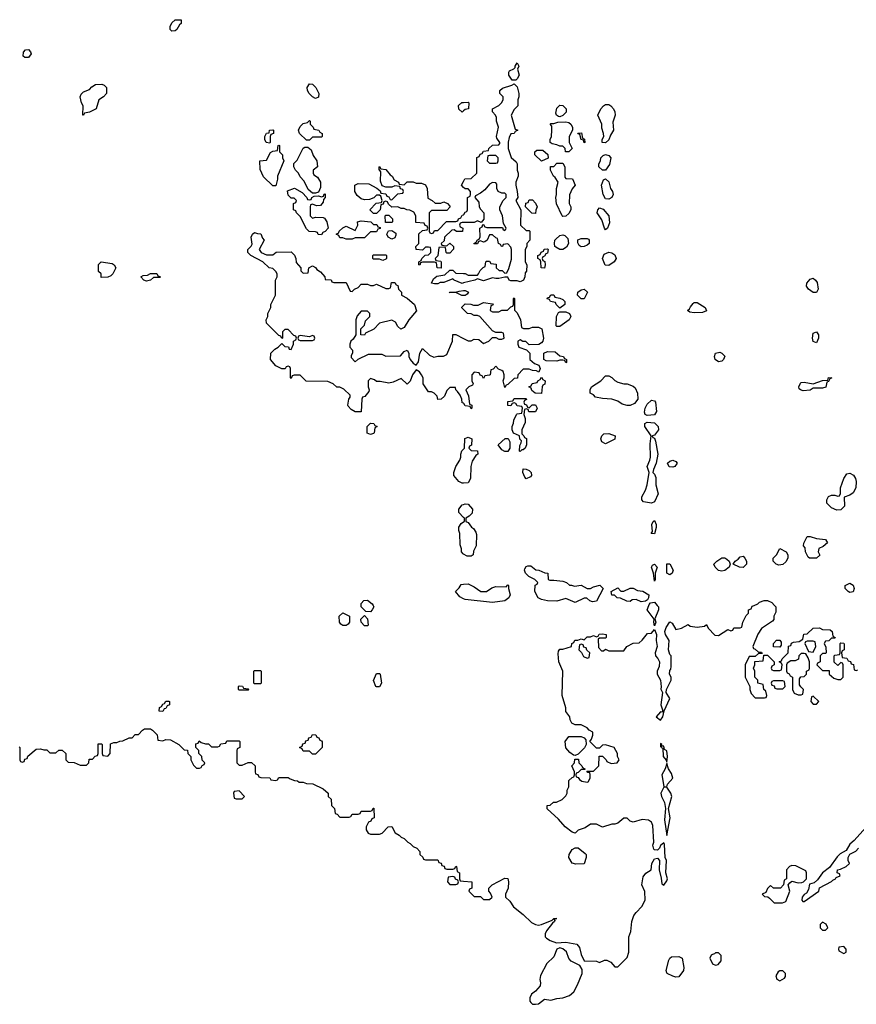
# Model space of a CAD drawing. Header units: inches. Extents: x 2710684 to 2828758, y 857022 to 965663.
# Tile 7 of 256: x 2727093 to 2732572, y 867389 to 873834. Entities that reach past the tile are written whole.
import ezdxf

# ---------------------------------------------------------------- set-up
doc = ezdxf.new("R2010")
doc.units = ezdxf.units.IN
doc.header["$MEASUREMENT"] = 0
for name, color, linetype in [('C7826', 7, 'Continuous'), ('C7827', 7, 'Continuous'), ('C7836', 7, 'Continuous'), ('C7837', 7, 'Continuous')]:
    doc.layers.add(name, color=color, linetype=linetype)

msp = doc.modelspace()

# ---------------------------------------------------------------- linework, layer by layer
at = {"layer": 'C7826', "color": 4, "elevation": 16}
for points in [[(2729407, 870000), (2729412, 869990), (2729402, 869970), (2729390, 869958), (2729360.4, 869960.4), (2729328, 869990), (2729328.2, 870000)], [(2727090, 869074), (2727094, 869070), (2727094, 868990), (2727098, 868978), (2727110, 868974), (2727122, 868978), (2727127.3, 868992.7), (2727142, 868998), (2727147.3, 869012.7), (2727200.4, 869059.6), (2727230, 869062), (2727250, 869054), (2727270, 869054), (2727290, 869034), (2727330, 869034), (2727348.4, 869051.6), (2727370, 869052), (2727394, 869030), (2727394, 868990), (2727410, 868974), (2727450, 868972), (2727490, 868954), (2727530, 868954), (2727546, 868970), (2727547.3, 868992.7), (2727570, 868994), (2727587.3, 869012.7), (2727602, 869018), (2727606, 869030), (2727607.3, 869092.7), (2727630, 869094), (2727634, 869090), (2727634, 869030), (2727638, 869018), (2727670, 869014), (2727686, 869030), (2727687.3, 869092.7), (2727710, 869102), (2727730, 869102), (2727748.4, 869111.6), (2727767.3, 869112.7), (2727810, 869134), (2727830, 869134), (2727850, 869154), (2727870, 869154), (2727896.4, 869183.6), (2727910, 869192), (2727950, 869192), (2727963.6, 869183.6), (2727992.7, 869152.7), (2727998, 869118), (2728030, 869114), (2728050, 869122), (2728079.6, 869119.6), (2728134, 869090), (2728170, 869054), (2728192.7, 869052.7), (2728194, 869030), (2728214, 869010), (2728214, 868990), (2728230, 868954), (2728250, 868934), (2728270, 868934), (2728282, 868938), (2728287.3, 868952.7), (2728302, 868958), (2728306, 868970), (2728287.3, 868987.3), (2728286, 869010), (2728266, 869030), (2728266, 869050), (2728246, 869070), (2728247.3, 869092.7), (2728262, 869098), (2728267.3, 869112.7), (2728282, 869102), (2728310, 869094), (2728330, 869094), (2728350, 869074), (2728390, 869074), (2728402, 869078), (2728410, 869094), (2728442, 869098), (2728450, 869114), (2728530, 869114), (2728534, 869110), (2728534, 869070), (2728518, 869062), (2728514, 869050), (2728514, 868970), (2728530, 868954), (2728550, 868954), (2728590, 868972), (2728611.6, 868971.6), (2728634, 868950), (2728634, 868910), (2728638, 868898), (2728652.7, 868892.7), (2728658, 868878), (2728672.7, 868872.7), (2728730, 868872), (2728738, 868858), (2728770, 868854), (2728782, 868858), (2728790, 868874), (2728850, 868874), (2728863.6, 868863.6), (2728892.7, 868852.7), (2728911.6, 868851.6), (2728923.6, 868843.6), (2728950, 868842), (2728970, 868834), (2729011.6, 868831.6), (2729079.6, 868799.6), (2729114, 868770), (2729114, 868750), (2729131.6, 868731.6), (2729134, 868690), (2729154, 868670), (2729158, 868638), (2729172.7, 868632.7), (2729190, 868614), (2729250, 868614), (2729262, 868618), (2729270, 868634), (2729310, 868634), (2729322, 868638), (2729330, 868654), (2729390, 868654), (2729402, 868658), (2729407.3, 868672.7), (2729412.7, 868672.7), (2729414, 868610), (2729398, 868602), (2729392.7, 868587.3), (2729378, 868582), (2729362, 868550), (2729362, 868530), (2729374, 868510), (2729390, 868502), (2729450, 868502), (2729466, 868510), (2729506, 868550), (2729530, 868552), (2729551.6, 868511.6), (2729576.9, 868496.9), (2729590, 868482), (2729610, 868474), (2729634, 868450), (2729650, 868442), (2729670, 868422), (2729694, 868410), (2729714, 868390), (2729714, 868370), (2729732.7, 868352.7), (2729738, 868338), (2729750, 868334), (2729830, 868334), (2729838, 868318), (2729852.7, 868312.7), (2729858, 868298), (2729872.7, 868292.7), (2729878, 868278), (2729890, 868274), (2729930, 868274), (2729942, 868278), (2729950, 868292), (2729954, 868290), (2729958, 868258), (2729974, 868250), (2729974, 868210), (2729978, 868198), (2730000, 868195.7)]]:
    msp.add_lwpolyline(points, dxfattribs=at)
for points in [[(2729230, 869868), (2729208.4, 869868.4), (2729196.4, 869876.4), (2729188, 869890), (2729186, 869930), (2729208.9, 869951.1), (2729252, 869930), (2729252, 869890), (2729243.6, 869876.4)], [(2729350, 869866), (2729328, 869890), (2729326, 869910), (2729350, 869934), (2729371.6, 869911.6), (2729374, 869870), (2729370, 869866)], [(2728630, 869486), (2728626, 869490), (2728626, 869570), (2728630, 869574), (2728670, 869574), (2728674, 869570), (2728674, 869490), (2728670, 869486)], [(2729430, 869466), (2729426, 869470), (2729408.9, 869508.9), (2729430, 869554), (2729450, 869554), (2729454, 869550), (2729462, 869490), (2729450, 869466)], [(2728530, 869446), (2728526, 869450), (2728526, 869470), (2728530, 869474), (2728551.6, 869471.6), (2728558, 869458), (2728590, 869454), (2728594, 869450), (2728590, 869446)], [(2728030, 869306), (2728007.3, 869307.3), (2728008.4, 869331.6), (2728022, 869338), (2728030, 869354), (2728042, 869358), (2728050, 869374), (2728070, 869374), (2728074, 869370), (2728074, 869350), (2728058, 869342), (2728050, 869326), (2728038, 869322)], [(2729010, 869026), (2728990, 869046), (2728950, 869046), (2728942, 869062), (2728926, 869070), (2728942, 869078), (2728947.3, 869092.7), (2728962, 869098), (2728967.3, 869112.7), (2728982, 869118), (2728987.3, 869132.7), (2729002, 869138), (2729010, 869154), (2729032.7, 869152.7), (2729038, 869138), (2729052.7, 869132.7), (2729058, 869118), (2729070, 869114), (2729072.7, 869107.3), (2729074, 869070), (2729030, 869026)], [(2728530, 868786), (2728498, 868782), (2728494, 868770), (2728498, 868738), (2728510, 868734), (2728550, 868734), (2728566, 868750)], [(2729930, 868226), (2729898, 868222), (2729894, 868190), (2729910, 868174), (2729950, 868174), (2729962, 868178), (2729966, 868190), (2729962, 868202), (2729947.3, 868207.3), (2729942, 868222)]]:
    msp.add_lwpolyline(points, close=True, dxfattribs=at)
at = {"layer": 'C7827', "color": 4, "elevation": 16}
for points in [[(2728090, 873758), (2728078, 873770), (2728078, 873790), (2728090, 873814), (2728110, 873832), (2728150, 873834), (2728150.9, 873809.1), (2728139.6, 873800.4), (2728122, 873770), (2728110, 873762)], [(2727127.2, 873587.2), (2727115.3, 873595.3), (2727118, 873622), (2727130, 873636), (2727150, 873638.8), (2727164, 873624), (2727167.3, 873610), (2727150, 873587.6)], [(2727510, 873208), (2727506, 873210), (2727508, 873270), (2727498, 873290), (2727488.7, 873330), (2727494.6, 873345.4), (2727510, 873362), (2727550, 873378), (2727565.2, 873394.8), (2727589.2, 873410.8), (2727631, 873411), (2727645.4, 873405.4), (2727662, 873390), (2727662, 873350), (2727642, 873330), (2727612, 873310), (2727594, 873250), (2727550, 873228), (2727518, 873222)], [(2729030, 873318), (2729010, 873328), (2728988, 873350), (2728978, 873370), (2728975.3, 873390), (2728990, 873414), (2729010, 873412), (2729032, 873390), (2729051.6, 873351.6), (2729050, 873326)], [(2728970, 873046), (2728926, 873090), (2728918, 873110), (2728930, 873134), (2728950, 873154), (2728978, 873162), (2728990, 873174), (2728994, 873170), (2728994, 873150), (2729014, 873130), (2729018, 873118), (2729051.3, 873111.3), (2729058, 873098), (2729074, 873090), (2729074, 873070), (2729070, 873066), (2729010, 873066), (2728990, 873046)], [(2728730, 873026), (2728708, 873030), (2728698, 873050), (2728698, 873070), (2728710, 873092), (2728726, 873094), (2728728.9, 873111.1), (2728750, 873114), (2728754, 873110), (2728754, 873090), (2728738, 873082), (2728734, 873070), (2728734, 873030)], [(2728750, 872746), (2728690, 872806), (2728667.3, 872852.7), (2728666, 872910), (2728710, 872914), (2728736.4, 872963.6), (2728750, 872974), (2728782, 872978), (2728786, 873010), (2728790, 873012), (2728794, 873010), (2728794, 872970), (2728814, 872950), (2728814, 872930), (2728822, 872910), (2728782, 872810), (2728782, 872790), (2728770, 872746)], [(2729010, 872698), (2728982, 872722), (2728956.4, 872776.4), (2728930, 872806), (2728918, 872830), (2728898, 872850), (2728888, 872870), (2728888.4, 872891.6), (2728910, 872914), (2728950, 872994), (2728960.4, 872999.6), (2728979.6, 872999.6), (2729002, 872982), (2729014, 872946), (2729038, 872910), (2729042, 872870), (2729014, 872850), (2729014, 872830), (2729018, 872818), (2729043.6, 872803.6), (2729062, 872770), (2729063.6, 872736.4), (2729050, 872706), (2729030, 872698)], [(2728990, 872654), (2729002, 872658), (2729006, 872670), (2729020.4, 872679.6), (2729050, 872682), (2729070, 872674), (2729082, 872678), (2729087.3, 872692.7), (2729094, 872694), (2729094, 872670), (2729082, 872658), (2729079.6, 872640.4), (2729062, 872618), (2729036.4, 872616.4), (2729010, 872626), (2728998, 872622), (2728994, 872610), (2728994, 872550), (2729010, 872534), (2729030, 872542), (2729079.6, 872539.6), (2729090, 872534), (2729104.7, 872510), (2729114, 872470), (2729092.7, 872447.3), (2729078, 872442), (2729070, 872426), (2729048.4, 872428.4), (2729042, 872442), (2729030, 872446), (2728988.4, 872448.4), (2728970, 872466), (2728930, 872546), (2728906, 872570), (2728902, 872582), (2728886, 872590), (2728886, 872630), (2728902, 872638), (2728906, 872650), (2728890, 872666), (2728870, 872666), (2728850, 872686), (2728847.3, 872712.7), (2728891.6, 872731.6), (2728943.6, 872703.6), (2728974, 872670), (2728978, 872658)], [(2729230, 872398), (2729210, 872406), (2729190, 872406), (2729182, 872422), (2729166, 872430), (2729182, 872438), (2729186, 872450), (2729208.9, 872471.1), (2729230, 872482), (2729290, 872454), (2729308, 872490), (2729306, 872510), (2729330, 872518), (2729391.6, 872511.6), (2729410, 872494), (2729432.7, 872492.7), (2729438, 872478), (2729452.7, 872472.7), (2729452.7, 872467.3), (2729438, 872462), (2729430, 872446), (2729390, 872446), (2729350, 872406), (2729290, 872406), (2729270, 872398)], [(2729530, 872506), (2729487.3, 872507.3), (2729486, 872550), (2729490, 872554), (2729510, 872554), (2729534, 872530), (2729534, 872510)], [(2729530, 872398), (2729506, 872410), (2729498, 872430), (2729507.3, 872452.7), (2729530, 872454), (2729556, 872436), (2729556.9, 872423.1), (2729550, 872406)], [(2727627.3, 872147.3), (2727626, 872170), (2727610, 872186), (2727608.9, 872231.1), (2727626, 872250), (2727698.8, 872238.8), (2727712, 872230), (2727722, 872210), (2727702, 872170), (2727690, 872158), (2727670, 872148)], [(2729470, 872258), (2729450, 872266), (2729410, 872266), (2729406, 872270), (2729406, 872290), (2729410, 872294), (2729490, 872294), (2729494, 872290), (2729494, 872270), (2729490, 872266)], [(2727923.1, 872123.1), (2727906, 872130), (2727886, 872150), (2727900.4, 872159.6), (2727930, 872162), (2727950, 872172), (2727990, 872172), (2727998, 872158), (2728014, 872150), (2728010, 872146), (2727970, 872146), (2727950, 872128)], [(2729010, 871766), (2728990, 871758), (2728930, 871766), (2728918, 871762), (2728914, 871750), (2728918, 871738), (2728930, 871734), (2729010, 871734), (2729022, 871738), (2729026, 871750), (2729022, 871762)], [(2729390, 871118), (2729368.4, 871128.4), (2729368, 871170), (2729390, 871192), (2729411.6, 871191.6), (2729418, 871178), (2729434, 871170), (2729418, 871162), (2729414, 871130), (2729410, 871126)]]:
    msp.add_lwpolyline(points, close=True, dxfattribs=at)
for points in [[(2730000, 873237), (2729990, 873228), (2729968.4, 873248.4), (2729967.3, 873272.7), (2729988, 873292), (2730000, 873292.6)], [(2730000, 872506), (2729990, 872506), (2729978, 872502), (2729974, 872490), (2729978, 872478), (2729994, 872470), (2729992.7, 872447.3), (2729952.7, 872447.3), (2729938, 872458), (2729923.6, 872456.4), (2729874, 872410), (2729872.7, 872387.3), (2729854, 872370), (2729858, 872358), (2729890, 872354), (2729910, 872372), (2729934, 872350), (2729932.7, 872332.7), (2729910, 872306), (2729890, 872306), (2729886, 872310), (2729882, 872342), (2729870, 872346), (2729838, 872342), (2729832, 872288), (2729814, 872270), (2729818, 872258), (2729850, 872254), (2729854, 872250), (2729852, 872208), (2729826, 872210), (2729822, 872242), (2729810, 872246), (2729730, 872246), (2729718, 872242), (2729712.7, 872227.3), (2729706, 872230), (2729706, 872250), (2729722, 872258), (2729726, 872270), (2729747.3, 872292.7), (2729770, 872294), (2729786, 872310), (2729786, 872330), (2729782, 872342), (2729770, 872346), (2729750, 872346), (2729730, 872326), (2729688.7, 872330), (2729688, 872350), (2729706, 872370), (2729707.3, 872432.7), (2729730, 872454), (2729762, 872458), (2729766, 872470), (2729762, 872482), (2729747.3, 872487.3), (2729742, 872502), (2729687.3, 872507.3), (2729688, 872550), (2729674.6, 872574.6), (2729647.3, 872587.3), (2729628.4, 872588.4), (2729610, 872598), (2729590, 872598), (2729570, 872608), (2729530, 872606), (2729507.3, 872627.3), (2729502, 872642), (2729490, 872646), (2729478, 872642), (2729472.7, 872627.3), (2729458, 872622), (2729454, 872590), (2729430, 872566), (2729410, 872566), (2729386, 872590), (2729427.3, 872632.7), (2729462, 872638), (2729466, 872650), (2729458, 872678), (2729450, 872686), (2729430, 872686), (2729412.7, 872667.3), (2729383.6, 872656.4), (2729350, 872655.3), (2729330, 872662), (2729303.1, 872683.1), (2729288, 872710), (2729288, 872750), (2729310, 872762), (2729379.6, 872759.6), (2729432, 872732), (2729452.7, 872712.7), (2729458, 872698), (2729490, 872694), (2729498, 872678), (2729510, 872674), (2729518, 872658), (2729530, 872654), (2729570, 872694), (2729602, 872698), (2729606, 872710), (2729602, 872722), (2729587.3, 872727.3), (2729582, 872742), (2729550, 872746), (2729530, 872738), (2729490, 872738), (2729467.3, 872747.3), (2729456.4, 872776.4), (2729458, 872838), (2729447.3, 872852.7), (2729446, 872870), (2729450, 872872), (2729458, 872858), (2729490, 872854), (2729518, 872818), (2729531.3, 872810), (2729545.4, 872785.4), (2729574, 872770), (2729578, 872758), (2729610, 872754), (2729630, 872772), (2729670, 872772), (2729690, 872764.7), (2729723.6, 872763.6), (2729750, 872752), (2729762, 872730), (2729764.7, 872664.7), (2729794, 872650), (2729812.7, 872632.7), (2729850, 872632), (2729870, 872642), (2729894, 872630), (2729910, 872614), (2729910, 872606), (2729890, 872586), (2729790, 872586), (2729774, 872570), (2729774, 872450), (2729778, 872438), (2729790, 872434), (2729802, 872438), (2729810, 872454), (2729830, 872454), (2729888, 872512), (2729950, 872514), (2729962, 872518), (2729966, 872530), (2729982, 872538), (2729990, 872554), (2730000, 872557.3)], [(2730000, 872736), (2729986, 872750), (2730000, 872775.5)], [(2730000, 871322.7), (2729990, 871326), (2729988, 871350), (2729976.4, 871376.4), (2729960.4, 871400.4), (2729948, 871410), (2729946, 871426), (2729910, 871426), (2729890, 871406), (2729874, 871370), (2729854, 871350), (2729830, 871348), (2729826, 871370), (2729806, 871390), (2729790, 871398), (2729770, 871398), (2729735.3, 871450), (2729734, 871490), (2729724, 871510), (2729710, 871528.7), (2729690, 871542), (2729664.7, 871510), (2729650, 871468), (2729630, 871448.7), (2729590, 871486), (2729539.6, 871460.4), (2729510, 871455.3), (2729454, 871466), (2729430, 871466), (2729416.4, 871476.4), (2729390, 871486), (2729374, 871470), (2729374, 871430), (2729382, 871410), (2729379.6, 871400.4), (2729352.7, 871367.3), (2729338, 871362), (2729334, 871350), (2729330, 871266), (2729290, 871266), (2729263.1, 871283.1), (2729244.7, 871304.7), (2729242, 871310), (2729248, 871350), (2729256.4, 871363.6), (2729256.4, 871376.4), (2729216.4, 871416.4), (2729190, 871428), (2729170, 871428), (2729146, 871450), (2729110, 871466), (2728968.4, 871468.4), (2728930, 871506), (2728890, 871506), (2728878, 871502), (2728870, 871486), (2728866, 871490), (2728866, 871550), (2728862, 871562), (2728850, 871566), (2728838, 871562), (2728832, 871548), (2728810, 871548), (2728770, 871568), (2728735.3, 871610), (2728738, 871650), (2728763.1, 871676.9), (2728786, 871690), (2728810, 871714), (2728830, 871694), (2728852.7, 871692.7), (2728858, 871678), (2728870, 871674), (2728886, 871710), (2728886, 871730), (2728902, 871738), (2728906, 871750), (2728902, 871762), (2728887.3, 871767.3), (2728850, 871806), (2728830, 871806), (2728814, 871790), (2728814, 871750), (2728810, 871746), (2728802, 871762), (2728790, 871766), (2728708.4, 871848.4), (2728708, 871870), (2728718, 871890), (2728718, 871910), (2728738, 871950), (2728738, 871970), (2728768, 872030), (2728768.7, 872130), (2728778, 872150), (2728778, 872170), (2728770, 872186), (2728750, 872206), (2728726, 872210), (2728686, 872250), (2728606, 872290), (2728586, 872310), (2728586, 872330), (2728608.4, 872351.6), (2728615.3, 872364.7), (2728608, 872410), (2728618, 872430), (2728630, 872442), (2728650, 872434), (2728672.7, 872432.7), (2728683.6, 872403.6), (2728694, 872390), (2728662, 872330), (2728674, 872310), (2728710, 872294), (2728750, 872294), (2728772.7, 872312.7), (2728870, 872314), (2728892.7, 872292.7), (2728902, 872270), (2728903.6, 872243.6), (2728934, 872210), (2728934, 872190), (2728950, 872174), (2728982, 872178), (2728986, 872210), (2729010, 872222), (2729030, 872212), (2729039.6, 872199.6), (2729063.6, 872183.6), (2729091.6, 872151.6), (2729094, 872134), (2729131.6, 872131.6), (2729138, 872118), (2729150, 872114), (2729230, 872114), (2729258, 872058), (2729270, 872054), (2729286, 872070), (2729310, 872082), (2729330, 872102), (2729370, 872102), (2729390, 872094), (2729410, 872094), (2729430, 872102), (2729490, 872074), (2729510, 872074), (2729522, 872078), (2729527.3, 872112.7), (2729550, 872114), (2729558, 872098), (2729570, 872094), (2729574, 872070), (2729594, 872050), (2729594, 872030), (2729630, 872012), (2729678, 871970), (2729691, 871929), (2729641, 871870), (2729610, 871818), (2729588.4, 871808.4), (2729570, 871826), (2729554.6, 871854.6), (2729530, 871868), (2729450, 871848), (2729411.1, 871808.9), (2729358, 871782), (2729350, 871768), (2729326, 871770), (2729326, 871810), (2729350, 871834), (2729358, 871862), (2729386, 871890), (2729386, 871910), (2729370, 871926), (2729330, 871926), (2729303.6, 871896.4), (2729294, 871870), (2729294, 871770), (2729276.9, 871743.1), (2729262, 871730), (2729254, 871710), (2729254, 871690), (2729272, 871670), (2729272, 871650), (2729263.6, 871636.4), (2729263.6, 871623.6), (2729290, 871594), (2729308.4, 871611.6), (2729376.4, 871643.6), (2729463.6, 871643.6), (2729490, 871632), (2729587.3, 871632.7), (2729610, 871662), (2729630, 871671.3), (2729642, 871650), (2729642, 871630), (2729651, 871610), (2729670, 871584.7), (2729690, 871572), (2729704.7, 871595.3), (2729714, 871650), (2729730, 871682), (2729776.9, 871636.9), (2729805.4, 871625.4), (2729830, 871631.3), (2729868.4, 871631.6), (2729890, 871642), (2729928, 871730), (2729930, 871774), (2729950, 871774), (2730000, 871747.8)], [(2730000, 872110.6), (2729990, 872108), (2729938, 872130), (2729930, 872138), (2729870, 872113.2), (2729847.1, 872112.9), (2729830, 872105.2), (2729810, 872104), (2729788.7, 872110), (2729803.1, 872136.9), (2729824, 872156), (2729876.4, 872163.6), (2729910, 872194), (2729930, 872194), (2729950, 872174), (2730000, 872172.3)], [(2730000, 872028.2), (2729988.4, 872028.4), (2729950, 872048), (2729910, 872046), (2729908, 872050), (2729950, 872051.3), (2729970, 872058), (2730000, 872060.2)], [(2730000, 871936.6), (2729988.4, 871948.4), (2729988.4, 871951.6), (2730000, 871963.6)], [(2730000, 870799.8), (2729990, 870799), (2729968, 870810), (2729935.3, 870850), (2729935.3, 870870), (2729948.7, 870910), (2729975.3, 870950), (2729982, 870970), (2729982, 870990), (2729988.4, 871011.6), (2730000, 871023.7)], [(2730000, 870576), (2729968, 870608), (2729968, 870630), (2729990, 870658), (2730000, 870661.3)], [(2730000, 870334.6), (2729996.4, 870336.4), (2729986, 870350), (2729986, 870370), (2729976.4, 870396.4), (2729975.3, 870470), (2729968, 870490), (2729968, 870512), (2729983.1, 870536.9), (2730000, 870546.5)], [(2730000, 870043.7), (2729975.3, 870055.3), (2729946, 870090), (2729970, 870114), (2729984, 870136), (2730000, 870139.7)], [(2729328.2, 870000), (2729328.4, 870011.6), (2729347.3, 870032.7), (2729370, 870034), (2729402, 870010), (2729407, 870000)]]:
    msp.add_lwpolyline(points, dxfattribs=at)
at = {"layer": 'C7836', "color": 4, "elevation": 16}
for points in [[(2730000, 868195.7), (2730054, 868190), (2730054, 868150), (2730038, 868142), (2730034, 868130), (2730070, 868094), (2730110, 868094), (2730130, 868074), (2730170, 868074), (2730186, 868090), (2730176.4, 868116.4), (2730166, 868130), (2730166, 868150), (2730186, 868170), (2730270, 868214), (2730290, 868212), (2730294, 868190), (2730292, 868150), (2730274, 868110), (2730274, 868090), (2730303.6, 868063.6), (2730326.8, 868026.8), (2730390, 867976), (2730443.4, 867923.4), (2730470.4, 867910.4), (2730490, 867907.3), (2730510, 867910.4), (2730579.7, 867940.3), (2730590, 867950.3), (2730610.6, 867950.6), (2730591.6, 867948.4), (2730596.8, 867936.8), (2730594.9, 867930), (2730580.9, 867919.1), (2730542, 867870), (2730533, 867850), (2730534.8, 867830), (2730541.6, 867821.6), (2730565.8, 867805.8), (2730609, 867791), (2730670, 867795.5), (2730742, 867782), (2730759.6, 867759.6), (2730770, 867714), (2730790, 867674), (2730870, 867672), (2730890, 867662), (2730923.1, 867676.9), (2730938, 867678), (2730963.6, 867663.6), (2730990, 867634), (2731010, 867634), (2731070, 867694), (2731082, 867730), (2731082, 867830), (2731094.6, 867865.4), (2731102, 867930), (2731115.3, 867970), (2731129.3, 867990.7), (2731168, 868030), (2731188, 868070), (2731187.3, 868127.3), (2731168, 868170), (2731176, 868224), (2731192.3, 868247.7), (2731228.7, 868270), (2731232.7, 868310), (2731250, 868341), (2731270, 868346), (2731282.8, 868330), (2731280.7, 868270), (2731294.2, 868214.2), (2731297.3, 868177.3), (2731310, 868167.7), (2731330, 868198), (2731334, 868210), (2731324.5, 868250), (2731329.1, 868329.1), (2731319.3, 868350), (2731315.3, 868435.3), (2731310, 868446), (2731290, 868428), (2731282.8, 868410), (2731270, 868397.2), (2731250, 868399), (2731244.5, 868404.5), (2731239.3, 868430), (2731246, 868450), (2731238.3, 868558.3), (2731230, 868581.2), (2731210, 868594), (2731170, 868599), (2731110, 868582), (2731090, 868588), (2731070, 868608), (2731050, 868608), (2731010, 868575.3), (2730990, 868568), (2730970, 868568.7), (2730910, 868548), (2730870, 868568), (2730830, 868568), (2730795.3, 868544.7), (2730750, 868528), (2730730, 868508), (2730710, 868515.3), (2730666, 868550), (2730620.4, 868600.4), (2730547.3, 868667.3), (2730546, 868690), (2730567.3, 868692.7), (2730588.4, 868711.6), (2730607.3, 868712.7), (2730646, 868730), (2730670, 868754), (2730678, 868770), (2730678, 868790), (2730688.4, 868811.6), (2730690, 868854), (2730710, 868874), (2730722, 868878), (2730726, 868890), (2730726, 868910), (2730708, 868950), (2730726, 868970), (2730727.3, 868992.7), (2730752.7, 868992.7), (2730754, 868970), (2730774, 868950), (2730778, 868938), (2730794, 868930), (2730794, 868926), (2730770, 868926), (2730750, 868906), (2730738, 868902), (2730734, 868890), (2730738, 868878), (2730750, 868874), (2730759.6, 868859.6), (2730774, 868850), (2730810, 868842), (2730815.3, 868844.7), (2730828, 868870), (2730828, 868890), (2730826, 868906), (2730814, 868906), (2730806, 868914), (2730850, 868914), (2730886, 868950), (2730887.3, 869012.7), (2730910, 869014), (2730934, 868990), (2730938, 868978), (2730966, 868966), (2731006, 868970), (2731018, 868990), (2731008, 869010), (2731008, 869030), (2730986, 869070), (2730930, 869088), (2730910, 869086), (2730890, 869066), (2730870, 869066), (2730826, 869110), (2730836.4, 869123.6), (2730846, 869150), (2730846, 869170), (2730823.1, 869183.1), (2730810, 869198), (2730770, 869218), (2730730, 869218), (2730708.4, 869228.4), (2730698, 869250), (2730695.3, 869270), (2730670, 869306), (2730668.4, 869328.4), (2730645.2, 869410), (2730648.7, 869570), (2730624, 869630), (2730618, 869682), (2730620.4, 869699.6), (2730630, 869714), (2730650, 869714), (2730706, 869730), (2730708.4, 869751.6), (2730722, 869758), (2730728.4, 869771.6), (2730747.3, 869772.7), (2730770, 869782), (2730790, 869774), (2730810, 869794), (2730830, 869794), (2730850, 869802), (2730870, 869794), (2730882, 869798), (2730888.4, 869811.6), (2730910, 869814), (2730934, 869810), (2730934, 869790), (2730930, 869786), (2730890, 869786), (2730882, 869778), (2730883.6, 869723.6), (2730902, 869702), (2730916.4, 869703.6), (2730930, 869714), (2730950, 869702), (2731050, 869702), (2731068.4, 869731.6), (2731110, 869752), (2731150, 869754), (2731170, 869772), (2731204, 869816), (2731230, 869818), (2731250, 869842), (2731262.8, 869810), (2731260.5, 869770), (2731268, 869730), (2731253.4, 869690), (2731256.3, 869670), (2731271.7, 869651.7), (2731282, 869630), (2731280.3, 869599.7), (2731267.3, 869570), (2731266.8, 869550), (2731288.5, 869510), (2731294, 869466), (2731291, 869451), (2731302, 869430), (2731290.8, 869350), (2731304.7, 869310), (2731298, 869302), (2731290, 869302.7), (2731261, 869270), (2731290, 869248.2), (2731303.7, 869270), (2731313.2, 869310), (2731349.4, 869390), (2731326, 869430), (2731328.7, 869450), (2731359, 869510), (2731358, 869530), (2731349.2, 869550), (2731350, 869574), (2731356.4, 869583.6), (2731359, 869601), (2731358, 869670), (2731350, 869678), (2731340.9, 869710), (2731346.6, 869770), (2731322, 869810), (2731318, 869830), (2731325.8, 869854.2), (2731350, 869892), (2731364.7, 869884.7), (2731390, 869842), (2731426, 869850), (2731470, 869874), (2731483.6, 869863.6), (2731530, 869858), (2731576.4, 869863.6), (2731590, 869874), (2731602, 869850), (2731645.4, 869805.4), (2731670, 869802), (2731730, 869842), (2731750, 869834), (2731762, 869838), (2731770, 869854), (2731810, 869854), (2731822, 869858), (2731828, 869890), (2731850, 869934), (2731866, 869950), (2731866, 869970), (2731882, 869978), (2731890, 869994), (2731903.5, 870000)], [(2731267.8, 870000), (2731276.3, 869990), (2731276.3, 869970), (2731251.6, 869911.6), (2731258, 869890), (2731250, 869866), (2731245.2, 869890), (2731248.7, 869910), (2731202, 869970), (2731212.6, 870000)], [(2732035.9, 870000), (2732044.7, 869990), (2732043.6, 869956.4), (2732032, 869930), (2732031.6, 869908.4), (2732023.6, 869896.4), (2731950, 869848), (2731927.3, 869812.7), (2731894, 869730), (2731898, 869718), (2731910, 869714), (2731930, 869694), (2731950, 869694), (2731954, 869686), (2731930, 869686), (2731910, 869666), (2731870, 869666), (2731844.7, 869610), (2731844.7, 869530), (2731874, 869470), (2731874, 869450), (2731883.6, 869423.6), (2731910, 869394), (2731970, 869394), (2731982, 869398), (2731986, 869410), (2731978, 869438), (2731966, 869450), (2731962, 869482), (2731926, 869490), (2731926, 869510), (2731906, 869530), (2731906, 869570), (2731898, 869590), (2731906, 869610), (2731907.3, 869632.7), (2731962, 869638), (2731966, 869674), (2731990, 869674), (2732034, 869630), (2732034, 869610), (2732018, 869602), (2732014, 869590), (2732018, 869578), (2732030, 869574), (2732070, 869574), (2732082, 869578), (2732086, 869610), (2732082, 869622), (2732066, 869630), (2732082, 869638), (2732086, 869650), (2732126, 869690), (2732127.3, 869732.7), (2732142, 869738), (2732147.3, 869752.7), (2732160.4, 869759.6), (2732196.4, 869763.6), (2732222, 869778), (2732227.3, 869812.7), (2732250, 869814), (2732290, 869851.3), (2732330, 869852), (2732350, 869842), (2732399.6, 869839.6), (2732414, 869830), (2732418, 869798), (2732434, 869790), (2732430, 869786), (2732410, 869786), (2732391.6, 869768.4), (2732370, 869766), (2732362, 869750), (2732372.7, 869727.3), (2732374, 869690), (2732370, 869686), (2732350, 869686), (2732334, 869670), (2732334, 869630), (2732318, 869622), (2732314, 869610), (2732350, 869574), (2732392.7, 869572.7), (2732394, 869550), (2732423.6, 869523.6), (2732450, 869514), (2732470, 869514), (2732486, 869530), (2732486, 869610), (2732482, 869622), (2732470, 869626), (2732450, 869606), (2732427.3, 869627.3), (2732426, 869670), (2732430, 869674), (2732462, 869678), (2732466, 869690), (2732466, 869750), (2732470, 869754), (2732490, 869752), (2732492.7, 869747.3), (2732492, 869708), (2732478, 869702), (2732474, 869690), (2732478, 869658), (2732510, 869654), (2732518, 869638), (2732532.7, 869632.7), (2732538, 869618), (2732552.7, 869612.7), (2732558, 869578), (2732570, 869574), (2732582, 869578)], [(2732652.8, 868567.2), (2732558, 868462), (2732530, 868437.2), (2732504.5, 868395.5), (2732466.2, 868373.8), (2732446.2, 868353.8), (2732396.3, 868283.7), (2732350, 868248.7), (2732316.9, 868203.1), (2732295.3, 868184.7), (2732265.4, 868174.6), (2732258.8, 868141.2), (2732244.7, 868115.3), (2732230, 868108), (2732218, 868090), (2732214, 868070), (2732222, 868062), (2732230, 868062), (2732326, 868130), (2732330, 868152), (2732410, 868192), (2732418, 868202), (2732435.3, 868210), (2732440.2, 868219.8), (2732466, 868230), (2732462, 868242), (2732446, 868250), (2732448, 868270), (2732467.3, 868272.7), (2732506, 868290), (2732526, 868310), (2732518, 868330), (2732518, 868350), (2732528.9, 868371.1), (2732568.4, 868391.6), (2732586, 868410)]]:
    msp.add_lwpolyline(points, dxfattribs=at)
at = {"layer": 'C7836', "color": 4}
for points, elevation in [([(2730770, 869746), (2730758, 869742), (2730754, 869710), (2730772.7, 869692.7), (2730785.4, 869665.4), (2730810, 869654), (2730822, 869658), (2730826, 869690), (2730807.3, 869707.3), (2730802, 869722), (2730787.3, 869727.3), (2730782, 869742)], 16), ([(2732070, 869726), (2732028.4, 869728.4), (2732028.4, 869751.6), (2732048.4, 869771.6), (2732071.6, 869771.6), (2732079.6, 869759.6), (2732079.6, 869740.4)], 16), ([(2732290, 869766), (2732250, 869766), (2732238, 869762), (2732234, 869750), (2732258, 869698), (2732290, 869694), (2732306, 869730), (2732302, 869762)], 16), ([(2732230, 869686), (2732210, 869686), (2732194, 869670), (2732192.7, 869647.3), (2732170, 869638), (2732143.6, 869636.4), (2732118, 869622), (2732114, 869610), (2732114, 869570), (2732118, 869558), (2732132.7, 869552.7), (2732138, 869538), (2732154, 869530), (2732154, 869450), (2732162, 869430), (2732164.7, 869424.7), (2732190, 869414), (2732210, 869414), (2732222, 869418), (2732226, 869450), (2732207.3, 869467.3), (2732200.4, 869480.4), (2732200.4, 869519.6), (2732207.3, 869532.7), (2732230, 869534), (2732246, 869550), (2732246, 869570), (2732262, 869578), (2732266, 869590), (2732266, 869630), (2732256.4, 869656.4), (2732242, 869682)], 16), ([(2732090, 869506), (2732030, 869506), (2732018, 869502), (2732014, 869490), (2732018, 869478), (2732032.7, 869472.7), (2732038, 869458), (2732050, 869454), (2732090, 869454), (2732106, 869470), (2732102, 869502)], 16), ([(2732290, 869406), (2732278, 869402), (2732274, 869370), (2732290, 869354), (2732310, 869354), (2732326, 869370)], 16), ([(2730730, 869018), (2730720.4, 869020.4), (2730696.4, 869036.4), (2730670, 869068), (2730664, 869110), (2730690, 869142), (2730770, 869142), (2730790, 869134), (2730799.6, 869119.6), (2730802, 869090), (2730791.6, 869068.4), (2730750, 869026)], 16), ([(2731290, 869095.3), (2731290, 869074), (2731298, 869078), (2731294, 869070), (2731305.4, 869065.4), (2731307.7, 869010), (2731326.8, 868986.8), (2731330, 868974), (2731336, 869010), (2731330, 869048), (2731316.4, 869056.4), (2731310, 869078), (2731300.4, 869080.4), (2731298, 869090)], 16), ([(2731330, 868966), (2731320.7, 868930), (2731298, 868890), (2731310, 868814), (2731330, 868812), (2731336, 868830), (2731369, 868870), (2731360.2, 868900.2), (2731341.2, 868930)], 16), ([(2731330, 868809), (2731310, 868809), (2731290.5, 868770), (2731294.9, 868750), (2731315.5, 868710), (2731321.6, 868670), (2731315.8, 868595.8), (2731330, 868494), (2731352.7, 868610), (2731340.9, 868670), (2731362.7, 868750), (2731357.2, 868770)], 16), ([(2730734.6, 868305.4), (2730710, 868312.3), (2730689.7, 868350), (2730691.8, 868370), (2730710, 868402.8), (2730730, 868412), (2730750, 868412), (2730796.9, 868376.9), (2730802, 868370), (2730802, 868350), (2730790, 868309.2)], 16), ([(2732150, 868298), (2732134, 868290), (2732114, 868270), (2732114, 868210), (2732098, 868202), (2732094, 868170), (2732074, 868150), (2732030, 868148), (2732010, 868166), (2731990, 868146), (2731978.8, 868121.2), (2731954, 868110), (2731970, 868094), (2731991.6, 868091.6), (2732003.6, 868083.6), (2732032.7, 868052.7), (2732087.3, 868052.7), (2732110, 868062), (2732135.3, 868130), (2732126, 868170), (2732136.4, 868183.6), (2732150, 868194), (2732190, 868184.7), (2732214.6, 868185.4), (2732226, 868190), (2732246, 868210), (2732246, 868250), (2732242, 868262), (2732174.6, 868294.6)], 16), ([(2732350, 867926), (2732334, 867910), (2732334, 867890), (2732350, 867874), (2732370, 867874), (2732386, 867890), (2732374, 867914)], 16), ([(2730630, 867759.3), (2730610, 867749.3), (2730590, 867699.3), (2730544.4, 867655.6), (2730502.4, 867577.6), (2730498, 867550), (2730502.8, 867530), (2730501, 867510), (2730470, 867475.3), (2730444.5, 867455.5), (2730433.4, 867430), (2730434, 867410), (2730440.4, 867400.4), (2730450.5, 867390.5), (2730470, 867388.7), (2730490, 867392.4), (2730530, 867421.6), (2730570, 867414.9), (2730610, 867427.3), (2730650, 867431), (2730692.9, 867447.1), (2730722, 867470), (2730744.7, 867515.3), (2730775.3, 867590), (2730776.4, 867616.4), (2730762, 867642), (2730704, 867670), (2730690, 867688.7), (2730673.1, 867733.1), (2730650, 867752.7)], 16), ([(2732490, 867766), (2732458, 867762), (2732454, 867750), (2732458, 867738), (2732490, 867722), (2732506, 867730), (2732506, 867750)], 16), ([(2731390, 867567), (2731370, 867572), (2731332.7, 867590), (2731330, 867595.3), (2731325.6, 867610), (2731342.9, 867677.1), (2731350, 867691.3), (2731361.5, 867698.5), (2731410, 867702), (2731430.6, 867690), (2731442.8, 867630), (2731438.8, 867610), (2731410, 867569.2)], 12), ([(2731670, 867726), (2731650, 867726), (2731642, 867718), (2731630, 867715.3), (2731622, 867710), (2731612, 867690), (2731630, 867654), (2731650, 867644.7), (2731666, 867650), (2731687.3, 867672.7), (2731687.3, 867707.3)], 16), ([(2732090, 867608), (2732070, 867608), (2732059.6, 867600.4), (2732044.7, 867575.3), (2732050, 867554), (2732070, 867542), (2732100.4, 867559.6), (2732108, 867570), (2732108, 867590)], 16)]:
    msp.add_lwpolyline(points, close=True, dxfattribs=dict(at, elevation=elevation))
at = {"layer": 'C7837', "color": 4, "elevation": 16}
for points in [[(2730318, 873438), (2730295.3, 873470), (2730295.3, 873490), (2730301.2, 873498.8), (2730328.7, 873511.3), (2730338, 873522), (2730338, 873530), (2730350, 873551), (2730362, 873530), (2730352, 873510), (2730364.7, 873470), (2730350, 873446), (2730342, 873438)], [(2730630, 873198), (2730620.4, 873200.4), (2730608, 873208), (2730603.1, 873223.1), (2730610, 873254), (2730630, 873274), (2730650, 873272), (2730672, 873250), (2730671.6, 873228.4), (2730650, 873206)], [(2730930, 873028.7), (2730908, 873030), (2730908, 873050), (2730918, 873070), (2730915.3, 873090), (2730904.7, 873124.7), (2730904, 873150), (2730878, 873210), (2730899, 873250), (2730915.3, 873270), (2730930, 873278.8), (2730950, 873278.8), (2730964.7, 873270), (2730981, 873250), (2730991, 873230), (2730992, 873210), (2730976.9, 873163.1), (2730982, 873110), (2730962, 873078), (2730950, 873048)], [(2730668, 872968), (2730666, 872990), (2730650, 873006), (2730630, 873006), (2730610, 873015.3), (2730580.4, 873020.4), (2730566, 873030), (2730566, 873050), (2730575.3, 873070), (2730578, 873110), (2730578, 873138), (2730566, 873150), (2730570, 873154), (2730590, 873154), (2730616.4, 873163.6), (2730670, 873164.7), (2730690, 873162), (2730702, 873150), (2730712, 873130), (2730714, 873110), (2730692, 873070), (2730692, 873030), (2730711.3, 872990), (2730690, 872968)], [(2730790, 873028), (2730786, 873046), (2730768.9, 873048.9), (2730762, 873082), (2730750, 873086), (2730748, 873092), (2730772.7, 873092.7), (2730778, 873058), (2730791.6, 873051.6), (2730794, 873030)], [(2730510, 872908), (2730466, 872950), (2730466, 872970), (2730480.4, 872979.6), (2730519.6, 872979.6), (2730551.6, 872951.6), (2730552.7, 872927.3)], [(2730210, 872946), (2730170, 872946), (2730158, 872942), (2730154, 872910), (2730170, 872894), (2730210, 872894), (2730222, 872898), (2730226, 872910), (2730226, 872930)], [(2730650, 872546), (2730646, 872550), (2730609.2, 872629.2), (2730604, 872670), (2730608.7, 872690), (2730608, 872730), (2730618, 872770), (2730600.4, 872800.4), (2730588.7, 872808.7), (2730568, 872850), (2730568, 872872), (2730590, 872874), (2730610, 872894), (2730650, 872894), (2730662, 872870), (2730663.6, 872803.6), (2730670, 872794), (2730712.7, 872792.7), (2730731.1, 872751.1), (2730710, 872726), (2730692.7, 872687.3), (2730692, 872630), (2730702, 872610), (2730702, 872590), (2730690, 872566), (2730670, 872548)], [(2730930, 872848), (2730908.7, 872848.7), (2730886, 872870), (2730886, 872890), (2730895.3, 872910), (2730898, 872930), (2730914.6, 872945.4), (2730930, 872951.3), (2730950, 872944.7), (2730964.7, 872930), (2730954.4, 872885.6)], [(2730950, 872659), (2730930, 872662), (2730913.2, 872690), (2730902.7, 872750), (2730915.3, 872784.7), (2730928.4, 872791.6), (2730950, 872772), (2730962.8, 872730), (2730974.8, 872710), (2730978.8, 872690), (2730970, 872669)], [(2730470, 872566), (2730447.3, 872567.3), (2730406, 872610), (2730407.3, 872632.7), (2730422, 872638), (2730430, 872654), (2730450, 872654), (2730470, 872634), (2730482, 872610), (2730472.7, 872587.3)], [(2730930, 872458), (2730922, 872470), (2730904.7, 872524.7), (2730875.3, 872570), (2730878, 872590), (2730890, 872602), (2730914.4, 872594.4), (2730951.3, 872550), (2730955.3, 872504.7), (2730942, 872470)], [(2730630, 872328.7), (2730604, 872344), (2730598, 872350), (2730595.3, 872370), (2730598, 872390), (2730603.1, 872396.9), (2730630, 872422), (2730650, 872424.7), (2730662, 872422), (2730682, 872402), (2730686, 872370), (2730674.4, 872345.6), (2730650, 872329)], [(2730770, 872348), (2730756.4, 872356.4), (2730747.3, 872372.7), (2730747.3, 872392.7), (2730770, 872402), (2730810, 872402), (2730816.9, 872396.9), (2730822, 872390), (2730822, 872370), (2730810, 872358), (2730790, 872348.7)], [(2730530, 872208), (2730508, 872210), (2730506, 872250), (2730502, 872262), (2730486, 872270), (2730486, 872290), (2730502, 872298), (2730507.3, 872312.7), (2730522, 872318), (2730527.3, 872332.7), (2730550, 872334), (2730554, 872330), (2730550, 872306), (2730538, 872302), (2730530, 872286), (2730518, 872282), (2730514, 872270), (2730518, 872258), (2730531.6, 872251.6), (2730534, 872230)], [(2730950, 872224.5), (2730926.6, 872226.6), (2730909, 872270), (2730920.9, 872299.1), (2730950, 872312), (2730970, 872306.8), (2730990, 872294.8), (2730998, 872270), (2730984.9, 872250)], [(2732290, 872048.7), (2732258, 872070), (2732246, 872090), (2732248, 872110), (2732270, 872136), (2732290, 872141), (2732304.7, 872130), (2732314.4, 872114.4), (2732321, 872070), (2732310, 872048.7)], [(2730770, 872006), (2730746, 872030), (2730748, 872050), (2730770, 872064.7), (2730790, 872071), (2730812, 872050), (2730790, 872006)], [(2730630, 871946), (2730606, 871970), (2730602, 871982), (2730568.4, 871988.4), (2730562, 872002), (2730547.3, 872007.3), (2730550, 872014), (2730562, 872018), (2730570, 872034), (2730590, 872034), (2730598, 872018), (2730630, 872012), (2730650, 872002), (2730662, 871990), (2730662, 871970)], [(2731510, 871915.3), (2731480.4, 871920.4), (2731466, 871930), (2731479, 871941), (2731484.7, 871955.3), (2731503.1, 871976.9), (2731510, 871982), (2731530, 871982), (2731582, 871950), (2731590, 871928), (2731563.6, 871916.4)], [(2730610, 871826), (2730606, 871830), (2730608, 871890), (2730622, 871918), (2730630, 871922), (2730670, 871922), (2730694, 871910), (2730702, 871890), (2730691.1, 871868.9), (2730630, 871826)], [(2732310, 871718), (2732290, 871728), (2732285.2, 871750), (2732290, 871782), (2732310, 871791), (2732324.7, 871770), (2732324.7, 871750)], [(2730670, 871588), (2730662, 871602), (2730650, 871606), (2730630, 871606), (2730610, 871598), (2730540.4, 871600.4), (2730526, 871610), (2730526, 871650), (2730550, 871662), (2730599.6, 871659.6), (2730630, 871634), (2730654, 871630), (2730658, 871618), (2730674, 871610), (2730674, 871590)], [(2731670, 871595.3), (2731648, 871610), (2731642, 871630), (2731650, 871652), (2731676.9, 871656.9), (2731690, 871652), (2731710.9, 871630.9), (2731702, 871610), (2731690, 871598)], [(2730510, 871386), (2730468.4, 871388.4), (2730447.3, 871407.3), (2730442, 871422), (2730428, 871430), (2730442, 871438), (2730448.4, 871451.6), (2730482, 871458), (2730486, 871470), (2730502, 871478), (2730510, 871494), (2730518, 871478), (2730534, 871470), (2730532.7, 871447.3), (2730518, 871442), (2730514, 871430)], [(2731050, 871451.3), (2731070, 871451.3), (2731110, 871436), (2731124, 871424), (2731138.8, 871390), (2731141, 871350), (2731118.8, 871321.2), (2731090, 871308), (2731070, 871308), (2731038, 871318), (2731010, 871337.2), (2730970, 871349), (2730910, 871354), (2730864, 871364), (2730850, 871378), (2730828.7, 871388.7), (2730828.4, 871411.6), (2730838, 871430), (2730898, 871470), (2730930, 871502), (2730950, 871502), (2730970, 871492), (2730990, 871471.3), (2731010, 871461)], [(2732224, 871404), (2732206, 871410), (2732198, 871418), (2732195.3, 871430), (2732206.3, 871453.7), (2732210, 871458), (2732230, 871461), (2732290, 871451), (2732350, 871471.3), (2732386, 871474), (2732390, 871492), (2732412, 871490), (2732398, 871482), (2732390, 871466), (2732378, 871462), (2732371.6, 871428.4), (2732350, 871422), (2732290, 871422), (2732270, 871409)], [(2730430, 871294), (2730448, 871312), (2730470, 871312), (2730482, 871290), (2730470, 871266), (2730428, 871268), (2730422, 871282), (2730410, 871286), (2730398, 871282), (2730394, 871250), (2730403.6, 871223.6), (2730403.6, 871196.4), (2730382, 871150), (2730382, 871122), (2730394, 871110), (2730398, 871098), (2730411.6, 871091.6), (2730411.6, 871051.6), (2730402, 871030), (2730390, 871018), (2730382, 871018), (2730370, 871008), (2730366, 871010), (2730367.3, 871047.3), (2730376.4, 871063.6), (2730378, 871078), (2730368.4, 871088.4), (2730366, 871110), (2730327.3, 871127.3), (2730318, 871150), (2730318, 871170), (2730327.3, 871192.7), (2730328.4, 871211.6), (2730346, 871250), (2730350, 871254), (2730382, 871258), (2730386, 871290), (2730382, 871302), (2730350, 871306), (2730342, 871322), (2730330, 871326), (2730318, 871322), (2730310, 871306), (2730288.7, 871308.7), (2730290, 871334), (2730322, 871338), (2730330, 871354), (2730410, 871354), (2730412.7, 871347.3), (2730398, 871342), (2730394, 871330), (2730398, 871318), (2730412.7, 871312.7), (2730418, 871298)], [(2731202, 871242), (2731189, 871249), (2731184.7, 871264.7), (2731188.7, 871290), (2731202.7, 871317.3), (2731230, 871342.8), (2731250, 871338.8), (2731255.5, 871330), (2731262, 871270), (2731250, 871247.3)], [(2731230, 870669.2), (2731178, 870678), (2731166, 870690), (2731168, 870710), (2731190, 870754), (2731202, 870790), (2731215.3, 870870), (2731202.7, 870910), (2731219.5, 870950), (2731222.9, 870970), (2731222, 871058), (2731228.9, 871108.9), (2731186, 871170), (2731186, 871190), (2731201.2, 871198.8), (2731250, 871194.4), (2731273.4, 871170), (2731276.3, 871150), (2731250, 871113.2), (2731234, 871110), (2731238, 871098), (2731250, 871094), (2731256, 871076), (2731272.4, 870990), (2731261.3, 870930), (2731242.8, 870890), (2731238.8, 870870), (2731250, 870858.8), (2731257.7, 870837.8), (2731258, 870790), (2731274.9, 870730), (2731250, 870677.2)], [(2730270, 871008), (2730250, 871018), (2730226, 871050), (2730272.7, 871092.7), (2730292.7, 871092.7), (2730302, 871070), (2730302, 871030), (2730290, 871008)], [(2730930, 871058), (2730906, 871070), (2730898, 871090), (2730906, 871110), (2730918, 871122), (2730950, 871124.7), (2730992, 871110), (2730991.1, 871088.9), (2730950, 871068)], [(2731370, 870905.2), (2731346.6, 870906.6), (2731335.3, 870930), (2731350, 870944.7), (2731369.2, 870950.8), (2731390, 870942), (2731398, 870930), (2731382, 870910)], [(2730410, 870828.7), (2730400.2, 870840.2), (2730388, 870870), (2730390, 870894), (2730410, 870892), (2730430, 870882), (2730442, 870870), (2730444.7, 870850), (2730438.8, 870841.2)], [(2732444, 870624), (2732410, 870638), (2732378, 870670), (2732378, 870690), (2732390, 870712), (2732410, 870722), (2732430, 870722), (2732450, 870714), (2732462, 870718), (2732467.3, 870732.7), (2732468.7, 870770), (2732489, 870830), (2732510, 870862), (2732530, 870866), (2732553.2, 870853.2), (2732566, 870830), (2732571, 870810), (2732567.3, 870770), (2732550, 870737.2), (2732530, 870721.2), (2732492, 870708), (2732494, 870650), (2732470, 870626)], [(2731250, 870468), (2731229, 870470), (2731236.4, 870483.6), (2731233.2, 870530), (2731242, 870550), (2731250, 870554.8), (2731260.5, 870530), (2731261.6, 870510)], [(2732310, 870308.7), (2732266, 870310), (2732256.4, 870316.4), (2732238, 870350), (2732236.4, 870376.4), (2732226, 870390), (2732227.3, 870407.3), (2732248.7, 870451.3), (2732270, 870451.3), (2732310, 870438), (2732370, 870431), (2732382, 870410), (2732354.8, 870385.2), (2732326.8, 870373.2), (2732322, 870350), (2732331.6, 870328.4)], [(2731830, 870248.7), (2731806, 870250), (2731766, 870270), (2731778, 870290), (2731797.2, 870302.8), (2731810, 870318), (2731830, 870322), (2731842, 870310), (2731852, 870290), (2731852, 870270)], [(2732063.1, 870263.1), (2732046, 870270), (2732026, 870290), (2732026, 870310), (2732048.4, 870331.6), (2732070, 870372), (2732112, 870350), (2732122, 870330), (2732122, 870310), (2732110, 870286), (2732090, 870268)], [(2730564.7, 870164.7), (2730590, 870166), (2730650, 870158), (2730674, 870150), (2730692.7, 870132.7), (2730707.3, 870132.7), (2730725.4, 870125.4), (2730770, 870131.3), (2730810, 870111.3), (2730830, 870111.3), (2730850, 870122), (2730891.3, 870131.3), (2730914, 870110), (2730870, 870028), (2730843.1, 870023.1), (2730826, 870030), (2730807.3, 870047.3), (2730790, 870048), (2730730, 870018), (2730670, 870046), (2730610, 870028.7), (2730550, 870029), (2730510, 870039), (2730488.7, 870050), (2730466, 870090), (2730468.4, 870131.6), (2730482, 870138), (2730486, 870150), (2730466, 870170), (2730426, 870190), (2730406, 870210), (2730398, 870230), (2730400.4, 870239.6), (2730410, 870254), (2730420.4, 870259.6), (2730439.6, 870259.6), (2730472.7, 870232.7), (2730491.6, 870231.6), (2730532.7, 870212.7), (2730551.3, 870211.3), (2730554, 870170)], [(2731250, 870158), (2731244, 870210), (2731229.3, 870250), (2731237.5, 870262.5), (2731250, 870270.4), (2731267.7, 870250), (2731253.4, 870210), (2731254.8, 870170)], [(2731350, 870199), (2731329.6, 870210), (2731330, 870271), (2731350, 870271.3), (2731371.3, 870230), (2731364.7, 870210)], [(2731690, 870224), (2731669.1, 870229.1), (2731648, 870250), (2731638, 870270), (2731658, 870290), (2731690, 870311.3), (2731710, 870311.3), (2731723.5, 870303.5), (2731738, 870290), (2731746, 870270), (2731738, 870250), (2731710, 870229.2)], [(2732530, 870084), (2732518, 870090), (2732498, 870110), (2732498, 870130), (2732530, 870144.7), (2732550, 870132), (2732558, 870110), (2732550, 870088)], [(2731030, 870094), (2731050, 870094), (2731090, 870112), (2731110, 870112), (2731138, 870098), (2731173.7, 870093.7), (2731212, 870070), (2731211.6, 870048.4), (2731204.7, 870035.3), (2731190, 870028), (2731163.1, 870023.1), (2731130, 870038), (2731103.6, 870036.4), (2731090, 870026), (2731068.4, 870028.4), (2731028, 870048), (2731006, 870050), (2730987.3, 870067.3), (2730970, 870068), (2730966, 870090), (2731010, 870114)]]:
    msp.add_lwpolyline(points, close=True, dxfattribs=at)
for points in [[(2730000, 872775.5), (2730008.7, 872791.3), (2730050, 872794), (2730086, 872830), (2730087.3, 872932.7), (2730102, 872938), (2730107.3, 872952.7), (2730122, 872958), (2730130, 872974), (2730162, 872978), (2730166, 872990), (2730190, 873012), (2730230, 873014), (2730236.4, 873023.6), (2730238, 873030), (2730218, 873058), (2730215.3, 873070), (2730228.7, 873130), (2730215.3, 873170), (2730214.6, 873194.6), (2730208.4, 873208.4), (2730188, 873230), (2730188, 873250), (2730230, 873272), (2730248, 873290), (2730258, 873310), (2730258, 873330), (2730238, 873350), (2730238, 873370), (2730254.6, 873385.4), (2730315.3, 873404.7), (2730330, 873414), (2730350, 873394), (2730362, 873350), (2730362, 873330), (2730354, 873310), (2730354, 873270), (2730330, 873246), (2730312, 873210), (2730338, 873118), (2730354, 873110), (2730338, 873102), (2730331.6, 873088.4), (2730310, 873086), (2730298, 873062), (2730291.6, 873031.6), (2730291.3, 872990), (2730311.1, 872931.1), (2730343.6, 872903.6), (2730351.3, 872890), (2730351.3, 872850), (2730358, 872830), (2730358, 872810), (2730342.8, 872770), (2730341, 872750), (2730351.6, 872708.4), (2730354, 872670), (2730342, 872650), (2730374, 872590), (2730372, 872490), (2730410, 872454), (2730430, 872454), (2730434, 872450), (2730434, 872390), (2730414, 872370), (2730414, 872350), (2730402, 872330), (2730402, 872250), (2730414, 872230), (2730411.6, 872188.4), (2730403.6, 872176.4), (2730401, 872150), (2730391.3, 872130), (2730370, 872117.2), (2730350, 872125.2), (2730310, 872124), (2730298, 872130), (2730288.4, 872148.4), (2730270, 872149), (2730230, 872139), (2730210, 872139), (2730190, 872145.2), (2730130, 872123.7), (2730090, 872138), (2730074, 872130), (2730000, 872110.6)], [(2730000, 873292.6), (2730030, 873294), (2730034, 873290), (2730032, 873250), (2730010, 873246), (2730000, 873237)], [(2730000, 872172.3), (2730010, 872172), (2730030, 872162), (2730090, 872162), (2730098, 872170), (2730107.3, 872192.7), (2730127.3, 872212.7), (2730142, 872218), (2730146, 872250), (2730150, 872254), (2730170, 872254), (2730178, 872238), (2730212.7, 872232.7), (2730214, 872210), (2730232.7, 872192.7), (2730251.6, 872191.6), (2730270, 872174), (2730282, 872178), (2730295.3, 872204.7), (2730312.7, 872267.3), (2730314, 872330), (2730310, 872346), (2730290, 872366), (2730258, 872362), (2730254, 872350), (2730248.4, 872348.4), (2730242, 872362), (2730228.4, 872368.4), (2730222, 872402), (2730210, 872406), (2730190, 872426), (2730170, 872426), (2730154, 872390), (2730139.6, 872380.4), (2730130, 872378), (2730110, 872386), (2730098, 872382), (2730090, 872366), (2730070, 872366), (2730066, 872370), (2730082, 872378), (2730090, 872394), (2730102, 872398), (2730107.3, 872412.7), (2730106, 872470), (2730122, 872478), (2730126, 872494), (2730130, 872494), (2730138, 872478), (2730152.7, 872472.7), (2730254, 872474), (2730258, 872458), (2730270, 872454), (2730276.4, 872463.6), (2730278, 872470), (2730260.4, 872500.4), (2730255.3, 872550), (2730238, 872590), (2730238, 872610), (2730258, 872650), (2730278, 872670), (2730278, 872690), (2730270, 872698), (2730250, 872698), (2730226, 872710), (2730218, 872730), (2730216.4, 872756.4), (2730210, 872766), (2730190, 872768), (2730170, 872758), (2730138.8, 872721.2), (2730110, 872698), (2730078, 872682), (2730074, 872670), (2730099.6, 872639.6), (2730102, 872610), (2730110, 872594), (2730132, 872570), (2730131.6, 872528.4), (2730114, 872506), (2730090, 872518), (2730070, 872506), (2730000, 872506)], [(2730000, 872557.3), (2730002, 872558), (2730010, 872574), (2730022, 872578), (2730026, 872590), (2730026, 872670), (2730042, 872678), (2730046, 872690), (2730046, 872710), (2730030, 872726), (2730010, 872726), (2730000, 872736)], [(2730000, 872060.2), (2730010, 872061), (2730032, 872050), (2730023.6, 872036.4), (2730010, 872028), (2730000, 872028.2)], [(2730000, 871963.6), (2730010, 871974), (2730047.3, 871972.7), (2730064.7, 871964.7), (2730094.6, 871965.4), (2730130, 871982), (2730190, 871974), (2730192.7, 871967.3), (2730178, 871962), (2730174, 871930), (2730190, 871922), (2730230, 871922), (2730250, 871932), (2730287.3, 871932.7), (2730310, 871954), (2730322, 871958), (2730326, 871970), (2730326, 872010), (2730330, 872014), (2730334, 872010), (2730332.7, 871932.7), (2730350, 871914), (2730372, 871870), (2730378, 871818), (2730392.7, 871812.7), (2730430, 871812), (2730450, 871822), (2730490, 871822), (2730512, 871810), (2730522, 871750), (2730518, 871730), (2730510, 871718), (2730491.6, 871708.4), (2730430, 871706), (2730407.3, 871727.3), (2730388, 871728), (2730370, 871738), (2730354, 871730), (2730354, 871710), (2730362, 871690), (2730412, 871672), (2730434, 871650), (2730434, 871610), (2730463.6, 871583.6), (2730492.7, 871572.7), (2730502, 871550), (2730492.7, 871527.3), (2730476.4, 871536.4), (2730450, 871538), (2730430, 871546), (2730390, 871546), (2730354, 871510), (2730352.7, 871487.3), (2730330, 871486), (2730290, 871446), (2730278, 871442), (2730270, 871426), (2730258, 871470), (2730266, 871490), (2730266, 871510), (2730258, 871530), (2730250, 871538), (2730227.3, 871547.3), (2730210, 871566), (2730192.7, 871547.3), (2730178, 871542), (2730174, 871510), (2730170, 871506), (2730138, 871502), (2730130, 871486), (2730122, 871502), (2730107.3, 871507.3), (2730102, 871522), (2730070, 871526), (2730054, 871510), (2730054, 871470), (2730062, 871450), (2730058, 871442), (2730034, 871430), (2730014, 871410), (2730031.6, 871371.6), (2730038, 871318), (2730054, 871310), (2730054, 871290), (2730050, 871286), (2730042, 871302), (2730010, 871306), (2730002, 871322), (2730000, 871322.7)], [(2730000, 871747.8), (2730030, 871732), (2730050, 871732), (2730070, 871742), (2730099.6, 871739.6), (2730130, 871714), (2730166, 871730), (2730190, 871754), (2730210, 871754), (2730230, 871742), (2730250, 871742), (2730266, 871750), (2730262, 871782), (2730250, 871786), (2730210, 871786), (2730190, 871798), (2730106, 871890), (2730090, 871898), (2730070, 871898), (2730050, 871908), (2730026, 871910), (2730000, 871936.6)], [(2730000, 871023.7), (2730006, 871030), (2730008.4, 871091.6), (2730030, 871102), (2730054, 871090), (2730052, 871048), (2730038, 871042), (2730034, 871030), (2730050, 871014), (2730090, 871012), (2730094, 870990), (2730079.6, 870980.4), (2730055.3, 870944.7), (2730046.8, 870910), (2730046, 870830), (2730030, 870802), (2730000, 870799.8)], [(2730000, 870661.3), (2730010, 870664.7), (2730030, 870662), (2730058, 870630), (2730055.3, 870604.7), (2730036.9, 870583.1), (2730014, 870570), (2730014, 870550), (2730030, 870542), (2730051.6, 870511.6), (2730063.6, 870503.6), (2730079.6, 870479.6), (2730083.6, 870463.6), (2730082, 870390), (2730065.4, 870354.6), (2730062, 870330), (2730050, 870322), (2730023.1, 870323.1), (2730000, 870334.6)], [(2730000, 870546.5), (2730006, 870550), (2730006, 870570), (2730000, 870576)], [(2730000, 870139.7), (2730000.2, 870139.8), (2730030, 870141), (2730070, 870121), (2730111.6, 870091.6), (2730150, 870092), (2730184.7, 870115.3), (2730210, 870124.7), (2730278, 870122), (2730290, 870134), (2730294, 870130), (2730294, 870110), (2730304.7, 870070), (2730296, 870050), (2730270, 870029.2), (2730190, 870018), (2730010, 870039), (2730000, 870043.7)], [(2731212.6, 870000), (2731214.6, 870005.4), (2731223.1, 870016.9), (2731250, 870021), (2731267.8, 870000)], [(2731903.5, 870000), (2731926, 870010), (2731938, 870022), (2731968.7, 870031.3), (2731990, 870031.3), (2732019.1, 870019.1), (2732035.9, 870000)]]:
    msp.add_lwpolyline(points, dxfattribs=at)

doc.saveas('drawing.dxf')
